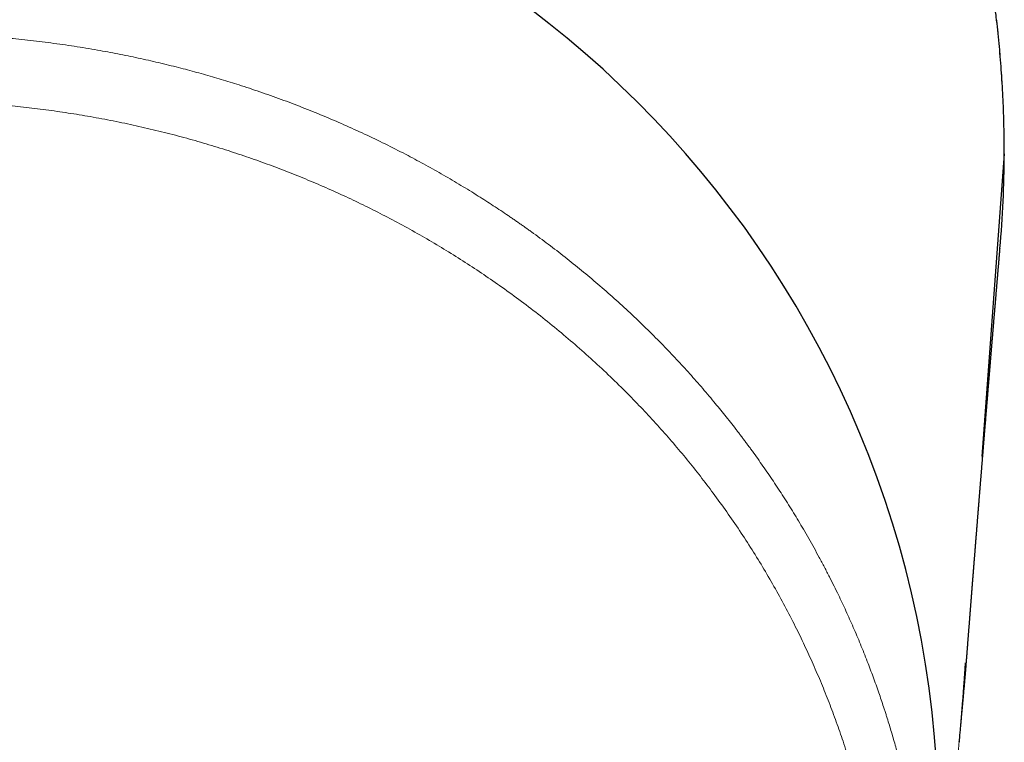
# Model space of a CAD drawing. Header units: millimetres. Extents: x 8 to 869, y 12 to 812.
# Tile 99 of 230: x 491 to 515, y 274 to 292. Entities that reach past the tile are written whole.
import ezdxf

# ---------------------------------------------------------------- set-up
doc = ezdxf.new("R2010")
doc.units = ezdxf.units.MM

msp = doc.modelspace()

# ---------------------------------------------------------------- linework, layer by layer
at = {"color": 7, "linetype": 'Continuous', "lineweight": 30}
for p, q in [((515.297, 288.595), (514.741, 281.165)), ((514.185, 274.142), (514.186, 274.16))]:
    msp.add_line(p, q, dxfattribs=at)
at = {"color": 252, "linetype": 'Continuous', "lineweight": 0}
msp.add_line((514.186, 274.16), (514.188, 274.18), dxfattribs=at)
at = {"color": 7, "linetype": 'Continuous', "lineweight": 30}
for centre, radius, start, end in [((488.555, 272.064), 25.123, 356.654, 83.0626), ((486.754, 288.734), 28.543, 355.0513, 359.7206)]:
    msp.add_arc(centre, radius, start, end, dxfattribs=at)
for points, knots in [([(515.297, 288.595), (515.297, 288.633), (515.298, 288.778), (515.295, 289.033), (515.288, 289.359), (515.278, 289.685), (515.263, 290.01), (515.245, 290.336), (515.224, 290.662), (515.198, 290.987), (515.169, 291.313), (515.136, 291.638), (515.1, 291.964), (515.059, 292.289), (515.015, 292.614), (514.968, 292.938), (514.916, 293.262), (514.861, 293.585), (514.803, 293.907), (514.74, 294.229), (514.674, 294.549), (514.604, 294.87), (514.531, 295.189), (514.454, 295.507), (514.373, 295.825), (514.289, 296.141), (514.201, 296.456), (514.11, 296.771), (514.015, 297.084), (513.917, 297.395), (513.815, 297.705), (513.71, 298.014), (513.601, 298.321), (513.489, 298.625), (513.373, 298.929), (513.255, 299.232), (513.132, 299.533), (513.006, 299.832), (512.877, 300.13), (512.745, 300.425), (512.61, 300.719), (512.471, 301.011), (512.329, 301.301), (512.183, 301.589), (512.035, 301.876), (511.883, 302.161), (511.728, 302.444), (511.569, 302.725), (511.407, 303.005), (511.242, 303.283), (511.074, 303.559), (510.902, 303.834), (510.726, 304.107), (510.548, 304.378), (510.367, 304.647), (510.183, 304.913), (509.996, 305.176), (509.806, 305.437), (509.613, 305.696), (509.417, 305.953), (509.218, 306.207), (509.017, 306.459), (508.813, 306.707), (508.607, 306.953), (508.399, 307.196), (508.188, 307.436), (507.974, 307.673), (507.757, 307.908), (507.538, 308.14), (507.316, 308.37), (507.092, 308.597), (506.865, 308.821), (506.636, 309.042), (506.403, 309.261), (506.169, 309.477), (505.931, 309.691), (505.692, 309.901), (505.45, 310.109), (505.206, 310.313), (504.96, 310.514), (504.711, 310.713), (504.46, 310.908), (504.208, 311.1), (503.952, 311.29), (503.695, 311.476), (503.437, 311.658), (503.176, 311.838), (502.913, 312.014), (502.648, 312.188), (502.38, 312.359), (502.111, 312.526), (501.839, 312.69), (501.567, 312.851), (501.293, 313.008), (501.018, 313.161), (500.741, 313.311), (500.462, 313.458), (500.181, 313.602), (499.899, 313.743), (499.615, 313.879), (499.331, 314.013), (499.045, 314.142), (498.758, 314.268), (498.47, 314.391), (498.18, 314.51), (497.889, 314.625), (497.597, 314.737), (497.304, 314.846), (497.01, 314.95), (496.714, 315.052), (496.416, 315.15), (496.118, 315.244), (495.818, 315.335), (495.517, 315.423), (495.214, 315.507), (494.91, 315.587), (494.606, 315.664), (494.302, 315.737), (493.998, 315.805), (493.693, 315.871), (493.386, 315.933), (493.078, 315.991), (492.77, 316.046), (492.461, 316.096), (492.153, 316.143), (491.845, 316.187), (491.537, 316.226), (491.228, 316.262), (490.919, 316.294), (490.608, 316.322), (490.297, 316.347), (489.986, 316.368), (489.675, 316.386), (489.364, 316.399), (489.053, 316.409), (488.742, 316.415), (488.43, 316.418), (488.119, 316.416), (487.807, 316.411), (487.495, 316.402), (487.184, 316.39), (486.873, 316.373), (486.562, 316.353), (486.251, 316.33), (485.94, 316.302), (485.629, 316.271), (485.318, 316.236), (485.008, 316.197), (484.699, 316.155), (484.391, 316.109), (484.083, 316.059), (483.776, 316.006), (483.469, 315.949), (483.162, 315.888), (482.857, 315.824), (482.552, 315.756), (482.249, 315.684), (481.947, 315.609), (481.646, 315.53), (481.345, 315.448), (481.044, 315.362), (480.744, 315.272), (480.446, 315.178), (480.148, 315.081), (479.852, 314.981), (479.556, 314.877), (479.262, 314.769), (478.968, 314.657), (478.676, 314.543), (478.386, 314.424), (478.097, 314.303), (477.809, 314.178), (477.522, 314.049), (477.237, 313.916), (476.952, 313.781), (476.67, 313.641), (476.389, 313.499), (476.109, 313.353), (475.832, 313.204), (475.556, 313.051), (475.282, 312.895), (475.009, 312.736), (474.738, 312.573), (474.469, 312.407), (474.202, 312.238), (473.937, 312.066), (473.674, 311.891), (473.414, 311.713), (473.155, 311.532), (472.899, 311.348), (472.645, 311.161), (472.392, 310.97), (472.142, 310.777), (471.894, 310.58), (471.648, 310.38), (471.403, 310.177), (471.161, 309.971), (470.921, 309.761), (470.682, 309.548), (470.446, 309.332), (470.212, 309.114), (469.982, 308.893), (469.755, 308.67), (469.529, 308.444), (469.306, 308.214), (469.085, 307.982), (468.867, 307.747), (468.651, 307.51), (468.439, 307.271), (468.23, 307.03), (468.025, 306.786), (467.821, 306.54), (467.62, 306.29), (467.421, 306.038), (467.225, 305.784), (467.032, 305.527), (466.842, 305.267), (466.655, 305.006), (466.471, 304.741), (466.289, 304.475), (466.111, 304.206), (465.935, 303.934), (465.762, 303.661), (465.593, 303.386), (465.426, 303.108), (465.263, 302.829), (465.103, 302.548), (464.947, 302.264), (464.793, 301.979), (464.642, 301.691), (464.495, 301.402), (464.351, 301.112), (464.211, 300.82), (464.074, 300.526), (463.94, 300.23), (463.81, 299.933), (463.683, 299.633), (463.559, 299.333), (463.439, 299.031), (463.323, 298.729), (463.21, 298.426), (463.101, 298.121), (462.994, 297.814), (462.891, 297.504), (462.791, 297.193), (462.695, 296.882), (462.603, 296.569), (462.514, 296.256), (462.429, 295.941), (462.347, 295.626), (462.269, 295.31), (462.195, 294.992), (462.124, 294.674), (462.057, 294.355), (461.994, 294.034), (461.934, 293.713), (461.877, 293.39), (461.825, 293.066), (461.775, 292.742), (461.73, 292.416), (461.688, 292.089), (461.65, 291.762), (461.615, 291.435), (461.585, 291.109), (461.558, 290.782), (461.535, 290.455), (461.515, 290.128), (461.5, 289.801), (461.488, 289.474), (461.48, 289.148), (461.475, 288.855), (461.475, 288.671), (461.475, 288.595)], [0, 0, 0, 0, 0.001292, 0.005086, 0.008875, 0.01267, 0.016464, 0.020258, 0.024054, 0.027851, 0.031651, 0.035454, 0.039262, 0.043074, 0.046891, 0.050706, 0.054517, 0.058327, 0.062136, 0.065945, 0.069754, 0.073564, 0.077375, 0.08119, 0.084996, 0.088801, 0.092608, 0.096414, 0.100219, 0.10402, 0.107817, 0.111609, 0.115394, 0.11917, 0.122943, 0.126731, 0.130512, 0.134288, 0.138058, 0.141824, 0.145586, 0.149345, 0.153102, 0.156857, 0.160612, 0.164367, 0.168122, 0.171879, 0.175637, 0.179398, 0.183163, 0.186932, 0.190705, 0.194485, 0.198257, 0.202007, 0.205762, 0.209521, 0.213279, 0.217036, 0.22079, 0.224537, 0.228276, 0.232005, 0.235721, 0.239444, 0.243163, 0.246878, 0.25059, 0.2543, 0.25801, 0.261718, 0.265427, 0.269136, 0.272847, 0.276562, 0.280273, 0.283979, 0.287681, 0.291381, 0.295078, 0.298774, 0.302469, 0.306164, 0.30986, 0.313538, 0.317212, 0.320896, 0.324585, 0.328278, 0.331971, 0.335661, 0.339344, 0.343018, 0.34668, 0.350326, 0.354007, 0.35768, 0.361346, 0.365006, 0.36866, 0.37231, 0.375955, 0.379597, 0.383236, 0.386874, 0.390511, 0.394147, 0.397784, 0.401422, 0.405062, 0.408704, 0.412349, 0.415999, 0.419653, 0.423313, 0.426974, 0.430585, 0.434209, 0.437844, 0.441484, 0.445128, 0.448771, 0.45241, 0.45604, 0.459659, 0.463263, 0.466869, 0.470501, 0.474129, 0.477755, 0.481378, 0.485, 0.488621, 0.492242, 0.495864, 0.499488, 0.503114, 0.50674, 0.510365, 0.513989, 0.517614, 0.521239, 0.524866, 0.528495, 0.532128, 0.535764, 0.539405, 0.543032, 0.546652, 0.550277, 0.553907, 0.557539, 0.561172, 0.564805, 0.568435, 0.57206, 0.57568, 0.579292, 0.582924, 0.586564, 0.590203, 0.593843, 0.597483, 0.601125, 0.604768, 0.608415, 0.612065, 0.61572, 0.619369, 0.623011, 0.626661, 0.630316, 0.633977, 0.63764, 0.641306, 0.644973, 0.648638, 0.652301, 0.655957, 0.659633, 0.663316, 0.666994, 0.670669, 0.674342, 0.678013, 0.681683, 0.685353, 0.689024, 0.692696, 0.696369, 0.700045, 0.703725, 0.707409, 0.711098, 0.714792, 0.718493, 0.722201, 0.725917, 0.729642, 0.733377, 0.737068, 0.740774, 0.74449, 0.748215, 0.751944, 0.755674, 0.759401, 0.763122, 0.766834, 0.770531, 0.774246, 0.77798, 0.781714, 0.785449, 0.789186, 0.792925, 0.796668, 0.800415, 0.804166, 0.807923, 0.811685, 0.815446, 0.819206, 0.822967, 0.826729, 0.830493, 0.83426, 0.838029, 0.841803, 0.845582, 0.849349, 0.85311, 0.856881, 0.860658, 0.864439, 0.868221, 0.872001, 0.875776, 0.879543, 0.8833, 0.887051, 0.890853, 0.894651, 0.898445, 0.902237, 0.906027, 0.909815, 0.913603, 0.917392, 0.921181, 0.924971, 0.928764, 0.932559, 0.936358, 0.940162, 0.943971, 0.947785, 0.951606, 0.955435, 0.959272, 0.963111, 0.966922, 0.970733, 0.974545, 0.978355, 0.982165, 0.985972, 0.989776, 0.993577, 0.997374, 1, 1, 1, 1]), ([(515.285, 287.908), (515.285, 287.92), (515.287, 287.976), (515.288, 288.032), (515.289, 288.075)], [0, 0, 0, 0, 0.218305, 1, 1, 1, 1]), ([(514.363, 276.071), (514.363, 276.077), (514.364, 276.091), (514.366, 276.113), (514.368, 276.136), (514.369, 276.158), (514.371, 276.179), (514.373, 276.198), (514.374, 276.22), (514.376, 276.243), (514.378, 276.268), (514.38, 276.291), (514.382, 276.314), (514.383, 276.339), (514.386, 276.367), (514.388, 276.398), (514.39, 276.428), (514.393, 276.456), (514.394, 276.481), (514.396, 276.502), (514.398, 276.523), (514.4, 276.549), (514.402, 276.58), (514.405, 276.614), (514.407, 276.642), (514.409, 276.664), (514.41, 276.679), (514.411, 276.695), (514.412, 276.712), (514.414, 276.729), (514.415, 276.747), (514.417, 276.765), (514.418, 276.784), (514.42, 276.804), (514.421, 276.825), (514.423, 276.845), (514.424, 276.865), (514.426, 276.883), (514.427, 276.9), (514.428, 276.916), (514.43, 276.937), (514.432, 276.965), (514.435, 276.999), (514.438, 277.034), (514.44, 277.068), (514.443, 277.1), (514.445, 277.128), (514.447, 277.157), (514.449, 277.183), (514.451, 277.207), (514.453, 277.229), (514.454, 277.249), (514.456, 277.269), (514.457, 277.288), (514.459, 277.307), (514.46, 277.326), (514.462, 277.347), (514.464, 277.37), (514.466, 277.395), (514.468, 277.42), (514.47, 277.445), (514.472, 277.471), (514.474, 277.495), (514.475, 277.519), (514.477, 277.542), (514.479, 277.565), (514.481, 277.587), (514.483, 277.609), (514.484, 277.63), (514.486, 277.65), (514.487, 277.669), (514.489, 277.689), (514.49, 277.71), (514.492, 277.731), (514.494, 277.752), (514.495, 277.772), (514.497, 277.79), (514.498, 277.807), (514.499, 277.823), (514.501, 277.838), (514.502, 277.851), (514.502, 277.863), (514.503, 277.873), (514.504, 277.882), (514.505, 277.892), (514.506, 277.902), (514.507, 277.915), (514.508, 277.928), (514.509, 277.943), (514.51, 277.958), (514.511, 277.974), (514.512, 277.989), (514.514, 278.005), (514.515, 278.021), (514.516, 278.039), (514.518, 278.057), (514.519, 278.074), (514.52, 278.089), (514.521, 278.104), (514.523, 278.118), (514.524, 278.134), (514.525, 278.151), (514.527, 278.169), (514.528, 278.192), (514.531, 278.218), (514.533, 278.248), (514.535, 278.275), (514.537, 278.298), (514.538, 278.318), (514.54, 278.337), (514.541, 278.354), (514.543, 278.37), (514.544, 278.384), (514.545, 278.396), (514.545, 278.407), (514.546, 278.417), (514.547, 278.427), (514.548, 278.438), (514.549, 278.452), (514.55, 278.468), (514.552, 278.486), (514.553, 278.507), (514.555, 278.532), (514.557, 278.558), (514.559, 278.584), (514.561, 278.608), (514.563, 278.634), (514.566, 278.662), (514.568, 278.693), (514.571, 278.724), (514.573, 278.757), (514.576, 278.791), (514.579, 278.826), (514.581, 278.856), (514.583, 278.88), (514.585, 278.899), (514.586, 278.917), (514.588, 278.936), (514.589, 278.956), (514.591, 278.978), (514.592, 278.999), (514.594, 279.019), (514.596, 279.038), (514.597, 279.057), (514.599, 279.075), (514.6, 279.091), (514.601, 279.106), (514.602, 279.119), (514.603, 279.13), (514.604, 279.14), (514.604, 279.149), (514.605, 279.158), (514.606, 279.168), (514.607, 279.18), (514.608, 279.194), (514.609, 279.211), (514.611, 279.231), (514.613, 279.252), (514.615, 279.277), (514.617, 279.304), (514.619, 279.334), (514.621, 279.362), (514.624, 279.389), (514.626, 279.415), (514.628, 279.447), (514.631, 279.485), (514.635, 279.528), (514.638, 279.569), (514.641, 279.605), (514.644, 279.639), (514.646, 279.669), (514.648, 279.694), (514.65, 279.715), (514.651, 279.735), (514.653, 279.754), (514.654, 279.772), (514.656, 279.787), (514.657, 279.802), (514.658, 279.813), (514.658, 279.822), (514.659, 279.831), (514.66, 279.84), (514.661, 279.85), (514.662, 279.863), (514.663, 279.876), (514.664, 279.892), (514.665, 279.909), (514.667, 279.927), (514.668, 279.945), (514.67, 279.964), (514.671, 279.983), (514.673, 280.002), (514.674, 280.019), (514.676, 280.044), (514.679, 280.075), (514.682, 280.112), (514.685, 280.148), (514.687, 280.183), (514.69, 280.216), (514.693, 280.248), (514.695, 280.279), (514.697, 280.307), (514.7, 280.333), (514.702, 280.357), (514.704, 280.382), (514.706, 280.407), (514.708, 280.434), (514.71, 280.462), (514.712, 280.489), (514.714, 280.516), (514.716, 280.542), (514.719, 280.567), (514.721, 280.593), (514.723, 280.621), (514.725, 280.649), (514.727, 280.678), (514.73, 280.705), (514.732, 280.729), (514.734, 280.753), (514.735, 280.776), (514.737, 280.797), (514.739, 280.819), (514.741, 280.842), (514.743, 280.866), (514.745, 280.891), (514.747, 280.916), (514.749, 280.943), (514.751, 280.972), (514.754, 281.002), (514.756, 281.033), (514.759, 281.063), (514.761, 281.092), (514.763, 281.12), (514.765, 281.145), (514.767, 281.17), (514.769, 281.195), (514.772, 281.221), (514.774, 281.247), (514.776, 281.276), (514.778, 281.304), (514.781, 281.333), (514.783, 281.361), (514.785, 281.391), (514.788, 281.424), (514.791, 281.461), (514.794, 281.494), (514.796, 281.522), (514.798, 281.545), (514.8, 281.57), (514.802, 281.594), (514.804, 281.618), (514.806, 281.641), (514.808, 281.666), (514.81, 281.692), (514.812, 281.718), (514.814, 281.745), (514.817, 281.773), (514.819, 281.802), (514.821, 281.829), (514.824, 281.859), (514.826, 281.892), (514.829, 281.927), (514.832, 281.961), (514.835, 281.994), (514.838, 282.029), (514.841, 282.066), (514.844, 282.105), (514.847, 282.144), (514.85, 282.183), (514.854, 282.223), (514.857, 282.264), (514.86, 282.297), (514.862, 282.322), (514.863, 282.338), (514.864, 282.354), (514.866, 282.372), (514.867, 282.39), (514.869, 282.411), (514.871, 282.433), (514.873, 282.456), (514.875, 282.484), (514.878, 282.515), (514.88, 282.55), (514.883, 282.58), (514.885, 282.603), (514.886, 282.62), (514.888, 282.635), (514.889, 282.649), (514.89, 282.662), (514.891, 282.674), (514.892, 282.684), (514.892, 282.692), (514.893, 282.701), (514.894, 282.709), (514.895, 282.721), (514.896, 282.736), (514.897, 282.754), (514.899, 282.775), (514.901, 282.797), (514.903, 282.819), (514.905, 282.846), (514.907, 282.877), (514.91, 282.911), (514.914, 282.952), (514.918, 283), (514.922, 283.056), (514.926, 283.1), (514.929, 283.134), (514.931, 283.157), (514.933, 283.181), (514.935, 283.206), (514.937, 283.233), (514.939, 283.261), (514.941, 283.287), (514.944, 283.312), (514.945, 283.334), (514.947, 283.356), (514.949, 283.378), (514.951, 283.399), (514.952, 283.42), (514.954, 283.438), (514.955, 283.455), (514.957, 283.469), (514.958, 283.483), (514.959, 283.495), (514.96, 283.508), (514.961, 283.522), (514.962, 283.538), (514.964, 283.556), (514.965, 283.575), (514.967, 283.598), (514.97, 283.625), (514.972, 283.655), (514.974, 283.684), (514.977, 283.713), (514.979, 283.743), (514.982, 283.776), (514.985, 283.81), (514.988, 283.844), (514.991, 283.877), (514.993, 283.91), (514.996, 283.942), (514.998, 283.972), (515.001, 284), (515.003, 284.026), (515.005, 284.053), (515.008, 284.081), (515.01, 284.113), (515.013, 284.147), (515.016, 284.184), (515.019, 284.215), (515.021, 284.241), (515.022, 284.26), (515.024, 284.277), (515.025, 284.294), (515.027, 284.309), (515.028, 284.324), (515.029, 284.339), (515.031, 284.356), (515.032, 284.375), (515.034, 284.394), (515.036, 284.415), (515.037, 284.437), (515.039, 284.459), (515.041, 284.486), (515.044, 284.52), (515.047, 284.555), (515.05, 284.585), (515.052, 284.611), (515.054, 284.635), (515.056, 284.658), (515.059, 284.699), (515.062, 284.737), (515.065, 284.771), (515.066, 284.785), (515.068, 284.799), (515.069, 284.814), (515.07, 284.83), (515.072, 284.847), (515.073, 284.865), (515.075, 284.885), (515.077, 284.905), (515.079, 284.932), (515.082, 284.965), (515.085, 285.002), (515.088, 285.038), (515.091, 285.071), (515.093, 285.102), (515.096, 285.132), (515.098, 285.164), (515.101, 285.197), (515.104, 285.232), (515.107, 285.268), (515.11, 285.305), (515.114, 285.345), (515.117, 285.384), (515.12, 285.424), (515.124, 285.463), (515.127, 285.503), (515.13, 285.537), (515.132, 285.564), (515.134, 285.586), (515.136, 285.608), (515.138, 285.632), (515.14, 285.657), (515.142, 285.683), (515.145, 285.71), (515.147, 285.738), (515.149, 285.767), (515.152, 285.796), (515.154, 285.824), (515.156, 285.85), (515.159, 285.875), (515.161, 285.899), (515.162, 285.922), (515.164, 285.943), (515.166, 285.963), (515.168, 285.983), (515.169, 286.004), (515.171, 286.026), (515.173, 286.047), (515.174, 286.063), (515.175, 286.075), (515.176, 286.082), (515.177, 286.089), (515.177, 286.096), (515.178, 286.104), (515.179, 286.114), (515.18, 286.125), (515.181, 286.139), (515.182, 286.155), (515.184, 286.173), (515.185, 286.192), (515.187, 286.214), (515.189, 286.238), (515.191, 286.257), (515.192, 286.269), (515.192, 286.272)], [0, 0, 0, 0, 0.0017804, 0.004227, 0.00655, 0.0087113, 0.0107533, 0.0127033, 0.0145915, 0.0171818, 0.0196462, 0.0219846, 0.0242136, 0.0264871, 0.0294443, 0.0325295, 0.0356513, 0.0386141, 0.0408258, 0.0429453, 0.0450432, 0.0471333, 0.0506609, 0.0541197, 0.0574877, 0.0590441, 0.0605803, 0.0621071, 0.0637639, 0.0655932, 0.0672494, 0.0690254, 0.0709212, 0.0729367, 0.075067, 0.0771609, 0.0790362, 0.0808157, 0.0824994, 0.0840871, 0.0856306, 0.0888693, 0.0922627, 0.09581, 0.099443, 0.1023263, 0.1052349, 0.1080758, 0.1107639, 0.1130349, 0.1151843, 0.117212, 0.1191383, 0.1210457, 0.1229429, 0.1248299, 0.1267067, 0.1291933, 0.131666, 0.1341472, 0.1366401, 0.1391523, 0.1417805, 0.1439475, 0.1462043, 0.1485188, 0.1507745, 0.1529605, 0.1550769, 0.1569366, 0.1588169, 0.1607861, 0.1628441, 0.164991, 0.1672267, 0.1690456, 0.1708607, 0.1725636, 0.174152, 0.1756259, 0.1769853, 0.1780594, 0.1790493, 0.1799553, 0.1808647, 0.1819253, 0.1831396, 0.1845074, 0.1858962, 0.1874141, 0.1890146, 0.1905853, 0.1921212, 0.1936222, 0.1954823, 0.1972762, 0.1989542, 0.2005094, 0.2019418, 0.2032523, 0.2048158, 0.2065169, 0.2083555, 0.2103317, 0.2131486, 0.216119, 0.2192413, 0.2211524, 0.2231161, 0.2250242, 0.2267801, 0.2282697, 0.2296289, 0.2308577, 0.2319562, 0.2329243, 0.233833, 0.2348141, 0.2362859, 0.2379, 0.2396565, 0.2415551, 0.2442992, 0.2469108, 0.2493899, 0.2517607, 0.2541122, 0.2570954, 0.2600902, 0.2632048, 0.2664491, 0.2698231, 0.2733129, 0.2768507, 0.2786629, 0.2804852, 0.2823177, 0.2841618, 0.2861083, 0.2882101, 0.2904671, 0.2923108, 0.2942459, 0.2961317, 0.2978609, 0.2995044, 0.300976, 0.3022758, 0.3033562, 0.3042801, 0.3051098, 0.3060146, 0.3070533, 0.3081847, 0.309409, 0.3111939, 0.3131453, 0.3152619, 0.3174005, 0.3204957, 0.3234162, 0.3261619, 0.3287597, 0.3313661, 0.3340067, 0.3382253, 0.3425316, 0.3469262, 0.3501304, 0.3534295, 0.356824, 0.358869, 0.3609472, 0.3629785, 0.3648527, 0.3665693, 0.3681281, 0.3695292, 0.3707727, 0.371482, 0.3722717, 0.3731884, 0.3742321, 0.3754029, 0.3767835, 0.3783069, 0.3799732, 0.3817819, 0.3836103, 0.3853611, 0.3873248, 0.3891806, 0.3909287, 0.3925733, 0.3963623, 0.4000435, 0.4036168, 0.4069853, 0.4102475, 0.4134034, 0.4164529, 0.419422, 0.4217622, 0.4241147, 0.4264917, 0.428982, 0.4316026, 0.4343525, 0.4370941, 0.4397339, 0.442272, 0.4447271, 0.4472415, 0.4499062, 0.4527212, 0.4556865, 0.458244, 0.4606868, 0.4630111, 0.465217, 0.4673045, 0.4692911, 0.4716429, 0.4740298, 0.4764518, 0.4789288, 0.4815888, 0.4843895, 0.4873308, 0.4904073, 0.4934242, 0.4962844, 0.498988, 0.5014359, 0.5037975, 0.5062427, 0.5087823, 0.5114165, 0.5140701, 0.5170457, 0.5198532, 0.5225364, 0.5251988, 0.5287241, 0.532313, 0.5360271, 0.5382744, 0.540565, 0.5429262, 0.5454192, 0.5476395, 0.5499563, 0.5523696, 0.5548793, 0.5574801, 0.5600426, 0.5629426, 0.5657125, 0.5683689, 0.5709565, 0.5745386, 0.5779859, 0.5813085, 0.5845346, 0.5876658, 0.5915139, 0.595292, 0.5991046, 0.602925, 0.6067112, 0.6108306, 0.6148933, 0.6164738, 0.6180455, 0.6196156, 0.6212911, 0.6231421, 0.6251392, 0.6272825, 0.6295721, 0.6320075, 0.6353297, 0.6387416, 0.6422433, 0.6439867, 0.645612, 0.6471145, 0.6484944, 0.6497517, 0.6508863, 0.6518437, 0.6526922, 0.653472, 0.6542997, 0.6551827, 0.6568287, 0.6586378, 0.6606099, 0.662745, 0.6649903, 0.6672048, 0.670607, 0.6739142, 0.6771264, 0.6827112, 0.6881532, 0.693454, 0.6956829, 0.6979096, 0.7002497, 0.7027189, 0.7053171, 0.7080443, 0.71086, 0.7130475, 0.7152071, 0.7173388, 0.7194427, 0.7215186, 0.7235441, 0.7254505, 0.7269414, 0.7283468, 0.7296666, 0.7309009, 0.732106, 0.7333894, 0.7350056, 0.7367341, 0.7385748, 0.7405278, 0.7434796, 0.7464057, 0.7492642, 0.7520552, 0.7547787, 0.7581711, 0.7615103, 0.7647981, 0.7680345, 0.7712201, 0.7743549, 0.7775115, 0.7799007, 0.7824184, 0.7850647, 0.7878386, 0.7906464, 0.7942777, 0.7978576, 0.8013829, 0.8033837, 0.8052389, 0.8069485, 0.8085124, 0.8099313, 0.8113297, 0.8128494, 0.8144904, 0.8162526, 0.8181714, 0.8202159, 0.8223339, 0.8244206, 0.8264731, 0.8304052, 0.8342052, 0.8368047, 0.8392723, 0.8416081, 0.843812, 0.84595, 0.8536016, 0.8548086, 0.8560631, 0.8574206, 0.8588811, 0.8604446, 0.8621111, 0.8638806, 0.8657532, 0.8677282, 0.8697315, 0.8735949, 0.8773634, 0.880686, 0.8838758, 0.8869325, 0.889856, 0.8926463, 0.8961328, 0.8994942, 0.9027323, 0.9065769, 0.9103689, 0.9142012, 0.9180283, 0.9218154, 0.9256364, 0.929556, 0.9316065, 0.9336828, 0.9358251, 0.9381122, 0.9405463, 0.9431273, 0.9456954, 0.9483941, 0.9512024, 0.9540052, 0.9567848, 0.9592915, 0.9617506, 0.9640721, 0.9662494, 0.9682824, 0.9701712, 0.9719159, 0.9741217, 0.9762395, 0.9782811, 0.9802462, 0.9809604, 0.9816638, 0.9823567, 0.9830388, 0.983758, 0.9846044, 0.9857681, 0.9871115, 0.9886346, 0.9903374, 0.9922602, 0.9943701, 0.9966669, 0.9991508, 1, 1, 1, 1]), ([(514.191, 274.144), (514.193, 274.164), (514.196, 274.197), (514.2, 274.242), (514.203, 274.277), (514.206, 274.306), (514.209, 274.346), (514.214, 274.401), (514.222, 274.486), (514.231, 274.592), (514.242, 274.721), (514.253, 274.857), (514.265, 275.001), (514.275, 275.122), (514.282, 275.218), (514.288, 275.289), (514.293, 275.356), (514.298, 275.422), (514.303, 275.492), (514.309, 275.571), (514.314, 275.641), (514.318, 275.696), (514.32, 275.729), (514.322, 275.757), (514.324, 275.783), (514.325, 275.81), (514.328, 275.841), (514.33, 275.878), (514.333, 275.916), (514.335, 275.95), (514.337, 275.98), (514.339, 276.01), (514.341, 276.049), (514.343, 276.078), (514.344, 276.095)], [0, 0, 0, 0, 0.029711, 0.052706, 0.068969, 0.083276, 0.098471, 0.131048, 0.166974, 0.230587, 0.292796, 0.366051, 0.439393, 0.513576, 0.552027, 0.587894, 0.622258, 0.655823, 0.688954, 0.729318, 0.776667, 0.79682, 0.813619, 0.827309, 0.840367, 0.853428, 0.868451, 0.888127, 0.90935, 0.927374, 0.941038, 0.954407, 0.974057, 1, 1, 1, 1]), ([(514.241, 274.712), (514.242, 274.721), (514.245, 274.749), (514.249, 274.793), (514.254, 274.848), (514.259, 274.895), (514.263, 274.938), (514.266, 274.975), (514.27, 275.012), (514.273, 275.046), (514.276, 275.076), (514.278, 275.105), (514.281, 275.139), (514.285, 275.173), (514.288, 275.206), (514.291, 275.24), (514.294, 275.276), (514.298, 275.317), (514.302, 275.362), (514.306, 275.411), (514.311, 275.461), (514.315, 275.507), (514.318, 275.549), (514.322, 275.588), (514.324, 275.619), (514.327, 275.643), (514.328, 275.663), (514.33, 275.681), (514.331, 275.697), (514.333, 275.711), (514.334, 275.723), (514.334, 275.732), (514.335, 275.739), (514.336, 275.746), (514.337, 275.757), (514.338, 275.771), (514.339, 275.786), (514.34, 275.8), (514.341, 275.812), (514.343, 275.827), (514.344, 275.846), (514.346, 275.869), (514.348, 275.891), (514.351, 275.92), (514.354, 275.962), (514.359, 276.017), (514.362, 276.059), (514.363, 276.081)], [0, 0, 0, 0, 0.018019, 0.052744, 0.086643, 0.122485, 0.144966, 0.16882, 0.194003, 0.21757, 0.234183, 0.250683, 0.274263, 0.298387, 0.316926, 0.338067, 0.362161, 0.38623, 0.416816, 0.448384, 0.48148, 0.513094, 0.538915, 0.567181, 0.595813, 0.612471, 0.633504, 0.655493, 0.676212, 0.698752, 0.718461, 0.738133, 0.746064, 0.754785, 0.765409, 0.77813, 0.791418, 0.802434, 0.811389, 0.81883, 0.832684, 0.84697, 0.862627, 0.88109, 0.913073, 0.953036, 1, 1, 1, 1])]:
    msp.add_open_spline(points, degree=3, knots=knots, dxfattribs=at)
at = {"color": 252, "linetype": 'Continuous', "lineweight": 0}
for points, knots in [([(515.297, 288.595), (515.297, 288.695), (515.296, 288.958), (515.288, 289.384), (515.27, 289.874), (515.242, 290.401), (515.201, 290.965), (515.145, 291.567), (515.076, 292.167), (514.995, 292.766), (514.899, 293.374), (514.788, 293.991), (514.661, 294.617), (514.52, 295.241), (514.365, 295.86), (514.205, 296.448), (514.04, 297.002), (513.875, 297.525), (513.688, 298.078), (513.477, 298.659), (513.241, 299.267), (512.991, 299.87), (512.726, 300.466), (512.45, 301.053), (512.161, 301.631), (511.861, 302.2), (511.548, 302.761), (511.222, 303.316), (510.885, 303.859), (510.538, 304.392), (510.18, 304.915), (509.811, 305.429), (509.43, 305.934), (509.036, 306.433), (508.629, 306.925), (508.209, 307.41), (507.777, 307.884), (507.335, 308.349), (506.884, 308.8), (506.424, 309.239), (505.957, 309.665), (505.48, 310.08), (504.994, 310.484), (504.5, 310.874), (504.001, 311.251), (503.495, 311.614), (502.981, 311.966), (502.459, 312.305), (501.92, 312.639), (501.363, 312.965), (500.788, 313.282), (500.206, 313.586), (499.616, 313.875), (499.02, 314.149), (498.418, 314.408), (497.81, 314.651), (497.196, 314.88), (496.577, 315.093), (495.995, 315.277), (495.45, 315.436), (494.944, 315.573), (494.436, 315.7), (493.925, 315.817), (493.386, 315.928), (492.821, 316.032), (492.227, 316.128), (491.632, 316.209), (491.035, 316.277), (490.439, 316.331), (489.845, 316.372), (489.253, 316.398), (488.66, 316.411), (488.067, 316.411), (487.476, 316.397), (486.887, 316.369), (486.301, 316.329), (485.716, 316.275), (485.133, 316.208), (484.549, 316.128), (483.965, 316.035), (483.379, 315.927), (482.793, 315.805), (482.207, 315.669), (481.624, 315.52), (481.036, 315.355), (480.443, 315.173), (479.845, 314.974), (479.251, 314.761), (478.693, 314.545), (478.17, 314.329), (477.68, 314.115), (477.194, 313.892), (476.713, 313.658), (476.226, 313.41), (475.733, 313.145), (475.235, 312.864), (474.74, 312.57), (474.247, 312.263), (473.758, 311.943), (473.276, 311.613), (472.801, 311.272), (472.333, 310.921), (471.868, 310.556), (471.407, 310.176), (470.948, 309.782), (470.499, 309.378), (470.058, 308.964), (469.627, 308.54), (469.233, 308.136), (468.875, 307.753), (468.55, 307.393), (468.208, 307), (467.85, 306.573), (467.478, 306.109), (467.117, 305.638), (466.766, 305.159), (466.421, 304.667), (466.082, 304.16), (465.749, 303.64), (465.429, 303.112), (465.12, 302.577), (464.838, 302.062), (464.58, 301.569), (464.345, 301.098), (464.128, 300.641), (463.927, 300.198), (463.741, 299.77), (463.551, 299.313), (463.359, 298.826), (463.167, 298.308), (462.985, 297.787), (462.813, 297.263), (462.641, 296.7), (462.47, 296.097), (462.304, 295.455), (462.153, 294.809), (462.019, 294.166), (461.9, 293.527), (461.796, 292.893), (461.707, 292.256), (461.638, 291.663), (461.585, 291.116), (461.545, 290.613), (461.514, 290.11), (461.491, 289.605), (461.478, 289.1), (461.476, 288.763), (461.475, 288.595)], [0, 0, 0, 0, 0.00349, 0.009184, 0.014878, 0.020571, 0.027598, 0.034627, 0.041657, 0.048687, 0.055714, 0.063142, 0.070573, 0.078005, 0.085436, 0.092864, 0.099246, 0.105629, 0.112011, 0.119598, 0.127187, 0.134778, 0.142368, 0.149955, 0.15743, 0.164909, 0.172388, 0.179867, 0.187342, 0.194702, 0.202065, 0.209429, 0.216792, 0.224152, 0.231611, 0.239072, 0.246535, 0.253997, 0.261455, 0.268806, 0.276161, 0.283516, 0.29087, 0.298222, 0.305462, 0.312705, 0.319949, 0.327192, 0.334432, 0.342074, 0.349716, 0.357349, 0.364984, 0.37262, 0.380253, 0.387863, 0.395475, 0.403088, 0.410698, 0.416794, 0.422891, 0.428989, 0.435087, 0.441182, 0.448169, 0.455159, 0.462149, 0.469138, 0.476125, 0.483021, 0.489919, 0.496819, 0.503717, 0.510613, 0.517442, 0.524274, 0.531107, 0.537939, 0.544768, 0.551672, 0.558576, 0.565568, 0.572563, 0.579558, 0.58655, 0.593881, 0.601215, 0.608548, 0.615879, 0.622094, 0.628312, 0.63453, 0.640747, 0.646963, 0.653615, 0.660269, 0.666921, 0.673718, 0.680518, 0.68732, 0.694121, 0.700921, 0.707718, 0.714745, 0.721776, 0.728809, 0.735841, 0.742872, 0.749899, 0.755539, 0.761179, 0.766819, 0.773723, 0.78063, 0.787537, 0.794444, 0.801348, 0.808529, 0.815712, 0.822896, 0.830079, 0.83726, 0.843378, 0.849497, 0.855615, 0.861046, 0.866477, 0.871908, 0.878324, 0.884743, 0.891162, 0.89758, 0.903997, 0.911713, 0.91943, 0.927148, 0.934864, 0.942342, 0.949822, 0.957302, 0.96478, 0.970642, 0.976504, 0.982366, 0.988244, 0.994122, 1, 1, 1, 1]), ([(463.379, 266.772), (463.376, 266.807), (463.369, 266.91), (463.361, 267.083), (463.354, 267.24), (463.35, 267.347), (463.348, 267.403), (463.346, 267.459), (463.345, 267.516), (463.343, 267.573), (463.34, 267.709), (463.336, 267.921), (463.335, 268.205), (463.338, 268.478), (463.344, 268.741), (463.353, 268.993), (463.363, 269.231), (463.376, 269.454), (463.389, 269.662), (463.404, 269.861), (463.42, 270.051), (463.437, 270.232), (463.454, 270.403), (463.472, 270.564), (463.489, 270.716), (463.507, 270.859), (463.52, 270.965), (463.53, 271.035), (463.535, 271.074), (463.54, 271.113), (463.545, 271.15), (463.551, 271.191), (463.558, 271.243), (463.582, 271.408), (463.625, 271.684), (463.69, 272.06), (463.761, 272.431), (463.837, 272.792), (463.916, 273.145), (464.002, 273.499), (464.095, 273.853), (464.19, 274.195), (464.258, 274.427), (464.297, 274.554), (464.309, 274.593), (464.321, 274.632), (464.333, 274.67), (464.345, 274.709), (464.401, 274.888), (464.505, 275.205), (464.663, 275.655), (464.828, 276.095), (464.999, 276.524), (465.151, 276.883), (465.28, 277.175), (465.383, 277.403), (465.488, 277.627), (465.594, 277.848), (465.705, 278.073), (465.823, 278.304), (465.979, 278.602), (466.172, 278.956), (466.404, 279.362), (466.642, 279.76), (466.876, 280.133), (467.104, 280.484), (467.269, 280.728), (467.378, 280.885), (467.428, 280.958), (467.479, 281.03), (467.53, 281.101), (467.581, 281.173), (467.632, 281.244), (467.765, 281.427), (467.982, 281.718), (468.29, 282.113), (468.604, 282.499), (468.925, 282.877), (469.249, 283.244), (469.577, 283.6), (469.909, 283.945), (470.245, 284.282), (470.586, 284.61), (470.932, 284.93), (471.281, 285.241), (471.635, 285.544), (471.977, 285.826), (472.309, 286.09), (472.546, 286.273), (472.702, 286.39), (472.774, 286.444), (472.846, 286.497), (472.918, 286.551), (472.991, 286.603), (473.063, 286.656), (473.25, 286.791), (473.554, 287.004), (473.979, 287.29), (474.409, 287.566), (474.843, 287.833), (475.279, 288.089), (475.716, 288.334), (476.155, 288.569), (476.596, 288.794), (477.041, 289.011), (477.489, 289.218), (477.939, 289.416), (478.392, 289.605), (478.764, 289.753), (479.053, 289.863), (479.259, 289.939), (479.464, 290.013), (479.671, 290.086), (479.877, 290.156), (480.084, 290.225), (480.387, 290.323), (480.787, 290.447), (481.287, 290.59), (481.79, 290.724), (482.294, 290.847), (482.798, 290.96), (483.3, 291.062), (483.801, 291.155), (484.304, 291.237), (484.839, 291.315), (485.408, 291.385), (486.009, 291.445), (486.611, 291.492), (487.214, 291.525), (487.816, 291.545), (488.409, 291.551), (488.993, 291.544), (489.567, 291.525), (490.143, 291.493), (490.717, 291.449), (491.292, 291.393), (491.865, 291.324), (492.438, 291.242), (492.986, 291.152), (493.51, 291.055), (494.009, 290.953), (494.507, 290.84), (494.911, 290.741), (495.224, 290.66), (495.445, 290.6), (495.666, 290.538), (495.886, 290.475), (496.106, 290.409), (496.325, 290.342), (496.646, 290.24), (497.068, 290.099), (497.587, 289.914), (498.105, 289.716), (498.619, 289.508), (499.131, 289.287), (499.639, 289.055), (500.144, 288.811), (500.624, 288.566), (501.08, 288.321), (501.514, 288.077), (501.943, 287.825), (502.351, 287.573), (502.739, 287.325), (503.01, 287.144), (503.186, 287.024), (503.268, 286.968), (503.35, 286.911), (503.431, 286.854), (503.512, 286.797), (503.593, 286.74), (503.787, 286.601), (504.091, 286.377), (504.502, 286.061), (504.909, 285.734), (505.312, 285.396), (505.71, 285.048), (506.103, 284.689), (506.49, 284.318), (506.856, 283.953), (507.201, 283.593), (507.527, 283.24), (507.846, 282.879), (508.148, 282.524), (508.431, 282.177), (508.629, 281.926), (508.755, 281.761), (508.814, 281.684), (508.873, 281.606), (508.931, 281.528), (508.989, 281.45), (509.047, 281.372), (509.174, 281.198), (509.367, 280.927), (509.623, 280.553), (509.874, 280.17), (510.12, 279.778), (510.324, 279.436), (510.491, 279.149), (510.621, 278.917), (510.749, 278.683), (510.876, 278.445), (510.997, 278.211), (511.112, 277.983), (511.248, 277.704), (511.407, 277.366), (511.588, 276.963), (511.763, 276.55), (511.925, 276.144), (512.076, 275.747), (512.209, 275.374), (512.297, 275.113), (512.345, 274.966), (512.36, 274.92), (512.375, 274.874), (512.39, 274.827), (512.405, 274.781), (512.451, 274.635), (512.527, 274.385), (512.63, 274.027), (512.73, 273.657), (512.825, 273.275), (512.908, 272.918), (512.979, 272.587), (513.04, 272.285), (513.103, 271.942), (513.155, 271.638), (513.187, 271.429), (513.198, 271.352), (513.201, 271.331), (513.204, 271.31), (513.208, 271.289), (513.211, 271.268), (513.214, 271.246), (513.222, 271.187), (513.236, 271.087), (513.256, 270.94), (513.276, 270.782), (513.296, 270.611), (513.316, 270.429), (513.335, 270.236), (513.354, 270.032), (513.372, 269.817), (513.388, 269.59), (513.403, 269.351), (513.416, 269.1), (513.426, 268.837), (513.433, 268.574), (513.436, 268.312), (513.437, 268.118), (513.436, 267.985), (513.436, 267.914), (513.435, 267.844), (513.434, 267.772), (513.432, 267.7), (513.429, 267.546), (513.422, 267.314), (513.409, 267.024), (513.398, 266.839), (513.393, 266.756)], [0, 0, 0, 0, 0.001409, 0.004198, 0.007047, 0.007804, 0.008565, 0.009329, 0.010098, 0.010872, 0.011649, 0.015643, 0.019494, 0.023202, 0.026768, 0.030191, 0.033472, 0.036434, 0.03927, 0.041978, 0.04456, 0.047015, 0.049344, 0.051545, 0.05362, 0.055569, 0.05739, 0.057936, 0.05847, 0.058991, 0.0595, 0.059996, 0.060677, 0.061626, 0.066784, 0.071999, 0.077099, 0.082083, 0.086952, 0.091706, 0.096803, 0.10176, 0.106007, 0.106555, 0.107101, 0.107646, 0.108188, 0.108729, 0.109268, 0.115756, 0.122135, 0.128407, 0.134571, 0.140626, 0.143978, 0.147295, 0.150578, 0.153828, 0.157043, 0.160531, 0.164122, 0.170346, 0.176497, 0.182572, 0.188574, 0.193794, 0.198956, 0.200107, 0.201255, 0.202401, 0.203543, 0.204683, 0.205819, 0.206953, 0.213474, 0.219943, 0.226358, 0.232722, 0.239033, 0.24518, 0.251277, 0.257324, 0.263322, 0.269269, 0.275167, 0.281016, 0.286815, 0.291878, 0.296903, 0.298026, 0.299147, 0.300266, 0.301383, 0.302498, 0.303611, 0.304723, 0.311086, 0.317416, 0.323715, 0.329982, 0.336218, 0.342312, 0.348377, 0.354412, 0.360419, 0.366396, 0.372345, 0.378266, 0.384159, 0.386796, 0.389428, 0.392053, 0.394674, 0.397289, 0.399898, 0.402502, 0.408717, 0.414918, 0.421107, 0.427284, 0.433449, 0.439493, 0.445526, 0.451549, 0.457563, 0.464709, 0.471843, 0.478965, 0.486075, 0.493175, 0.500265, 0.507033, 0.513811, 0.520599, 0.527398, 0.534207, 0.541029, 0.547862, 0.554709, 0.560744, 0.566791, 0.572849, 0.578918, 0.581647, 0.584378, 0.587112, 0.589848, 0.592587, 0.595328, 0.598072, 0.604658, 0.611278, 0.617934, 0.624626, 0.631354, 0.638119, 0.644921, 0.65176, 0.65781, 0.66389, 0.67, 0.676139, 0.681567, 0.687019, 0.688246, 0.689475, 0.690705, 0.691935, 0.693167, 0.694401, 0.695635, 0.702039, 0.708506, 0.715037, 0.72163, 0.728287, 0.735008, 0.741793, 0.748642, 0.754723, 0.760854, 0.767035, 0.773267, 0.778792, 0.784357, 0.785612, 0.786869, 0.788127, 0.789388, 0.79065, 0.791915, 0.793182, 0.799008, 0.80491, 0.810887, 0.816941, 0.82307, 0.826544, 0.830041, 0.833562, 0.837107, 0.840677, 0.844001, 0.847245, 0.853005, 0.85887, 0.86484, 0.870916, 0.87635, 0.881865, 0.886786, 0.887436, 0.888086, 0.888737, 0.889389, 0.890043, 0.890697, 0.895557, 0.900563, 0.905715, 0.911013, 0.916457, 0.920543, 0.924707, 0.92895, 0.934671, 0.937232, 0.937521, 0.93781, 0.9381, 0.93839, 0.938681, 0.938971, 0.939262, 0.941098, 0.943099, 0.945265, 0.947596, 0.950091, 0.952702, 0.955473, 0.958402, 0.96149, 0.964738, 0.968145, 0.97171, 0.975435, 0.978845, 0.982377, 0.983323, 0.984277, 0.98524, 0.986211, 0.98719, 0.988178, 0.992467, 0.996626, 1, 1, 1, 1]), ([(473.856, 249.707), (473.771, 249.767), (473.543, 249.928), (473.181, 250.199), (472.769, 250.519), (472.365, 250.848), (471.971, 251.184), (471.586, 251.526), (471.211, 251.875), (470.841, 252.235), (470.475, 252.607), (470.113, 252.992), (469.763, 253.384), (469.422, 253.782), (469.092, 254.186), (468.762, 254.609), (468.434, 255.052), (468.109, 255.515), (467.796, 255.986), (467.495, 256.465), (467.207, 256.951), (466.932, 257.443), (466.679, 257.925), (466.445, 258.398), (466.23, 258.859), (466.027, 259.323), (465.836, 259.79), (465.657, 260.26), (465.483, 260.747), (465.318, 261.252), (465.161, 261.774), (465.019, 262.3), (464.889, 262.829), (464.774, 263.362), (464.672, 263.898), (464.587, 264.423), (464.517, 264.934), (464.46, 265.431), (464.416, 265.929), (464.384, 266.426), (464.363, 266.923), (464.355, 267.434), (464.359, 267.959), (464.377, 268.499), (464.409, 269.038), (464.455, 269.577), (464.516, 270.115), (464.59, 270.652), (464.676, 271.174), (464.773, 271.68), (464.878, 272.171), (464.996, 272.661), (465.126, 273.149), (465.267, 273.633), (465.425, 274.128), (465.599, 274.634), (465.792, 275.15), (465.999, 275.661), (466.219, 276.167), (466.452, 276.669), (466.7, 277.167), (466.953, 277.646), (467.212, 278.107), (467.475, 278.551), (467.75, 278.991), (468.036, 279.426), (468.334, 279.857), (468.651, 280.293), (468.989, 280.735), (469.349, 281.181), (469.721, 281.619), (470.104, 282.048), (470.5, 282.469), (470.908, 282.882), (471.316, 283.274), (471.723, 283.648), (472.129, 284.004), (472.546, 284.352), (472.973, 284.692), (473.41, 285.024), (473.848, 285.341), (474.287, 285.644), (474.726, 285.933), (475.171, 286.213), (475.624, 286.484), (476.083, 286.745), (476.549, 286.997), (477.022, 287.24), (477.51, 287.477), (478.013, 287.708), (478.531, 287.932), (479.057, 288.145), (479.591, 288.347), (480.13, 288.538), (480.665, 288.713), (481.195, 288.874), (481.72, 289.022), (482.248, 289.158), (482.779, 289.282), (483.313, 289.396), (483.851, 289.498), (484.391, 289.588), (484.944, 289.669), (485.508, 289.739), (486.084, 289.797), (486.664, 289.842), (487.246, 289.875), (487.83, 289.894), (488.404, 289.9), (488.969, 289.893), (489.525, 289.875), (490.08, 289.844), (490.635, 289.802), (491.188, 289.747), (491.74, 289.681), (492.288, 289.603), (492.84, 289.512), (493.397, 289.408), (493.958, 289.29), (494.514, 289.16), (495.065, 289.019), (495.612, 288.865), (496.146, 288.701), (496.668, 288.529), (497.177, 288.349), (497.682, 288.158), (498.183, 287.956), (498.68, 287.743), (499.172, 287.52), (499.657, 287.286), (500.142, 287.04), (500.626, 286.781), (501.108, 286.508), (501.582, 286.225), (502.046, 285.934), (502.502, 285.633), (502.963, 285.314), (503.428, 284.975), (503.897, 284.616), (504.355, 284.246), (504.803, 283.866), (505.241, 283.474), (505.669, 283.073), (506.074, 282.673), (506.456, 282.276), (506.816, 281.885), (507.165, 281.488), (507.502, 281.085), (507.828, 280.677), (508.153, 280.251), (508.475, 279.806), (508.794, 279.342), (509.099, 278.872), (509.392, 278.395), (509.672, 277.912), (509.94, 277.423), (510.187, 276.94), (510.416, 276.466), (510.627, 276.001), (510.827, 275.531), (511.015, 275.059), (511.191, 274.584), (511.36, 274.093), (511.52, 273.585), (511.671, 273.061), (511.808, 272.534), (511.932, 272.006), (512.041, 271.475), (512.137, 270.942), (512.216, 270.421), (512.281, 269.914), (512.332, 269.419), (512.371, 268.923), (512.398, 268.425), (512.414, 267.926), (512.418, 267.411), (512.408, 266.881), (512.384, 266.339), (512.347, 265.797), (512.295, 265.258), (512.229, 264.721), (512.149, 264.185), (512.058, 263.666), (511.957, 263.164), (511.847, 262.678), (511.725, 262.193), (511.592, 261.71), (511.446, 261.228), (511.284, 260.733), (511.104, 260.226), (510.904, 259.708), (510.691, 259.196), (510.465, 258.688), (510.225, 258.187), (509.973, 257.691), (509.715, 257.215), (509.452, 256.757), (509.186, 256.317), (508.908, 255.883), (508.62, 255.453), (508.32, 255.028), (507.999, 254.595), (507.656, 254.155), (507.29, 253.709), (506.911, 253.271), (506.521, 252.842), (506.119, 252.423), (505.706, 252.013), (505.294, 251.624), (504.883, 251.255), (504.475, 250.904), (504.058, 250.562), (503.63, 250.228), (503.25, 249.943), (503.009, 249.773), (502.917, 249.708)], [0, 0, 0, 0, 0.002618, 0.007028, 0.011452, 0.015877, 0.020292, 0.024693, 0.029082, 0.033462, 0.038041, 0.042614, 0.047184, 0.051752, 0.056321, 0.060893, 0.065887, 0.070891, 0.075906, 0.080936, 0.085983, 0.091034, 0.096078, 0.100684, 0.105278, 0.109864, 0.114442, 0.119017, 0.123588, 0.128575, 0.133563, 0.138556, 0.143556, 0.148566, 0.153592, 0.15863, 0.163254, 0.167876, 0.172494, 0.177102, 0.181697, 0.186284, 0.191282, 0.196276, 0.201269, 0.206263, 0.21126, 0.216263, 0.221276, 0.22588, 0.230498, 0.235127, 0.239757, 0.244377, 0.248985, 0.254001, 0.25901, 0.264012, 0.269012, 0.274011, 0.279013, 0.28402, 0.288617, 0.293223, 0.297844, 0.302474, 0.307105, 0.311729, 0.31676, 0.32178, 0.326791, 0.331798, 0.336802, 0.341807, 0.346816, 0.351414, 0.356021, 0.360643, 0.365277, 0.369912, 0.37454, 0.378945, 0.38334, 0.387728, 0.39211, 0.39649, 0.400869, 0.405249, 0.409634, 0.414235, 0.418847, 0.423473, 0.428113, 0.432752, 0.437376, 0.441777, 0.446167, 0.45055, 0.454927, 0.459303, 0.463679, 0.468058, 0.472442, 0.477045, 0.481659, 0.48629, 0.490932, 0.495578, 0.500218, 0.504639, 0.50906, 0.513482, 0.517909, 0.522343, 0.526775, 0.531195, 0.535598, 0.540196, 0.544784, 0.549365, 0.553941, 0.558516, 0.563093, 0.567465, 0.571845, 0.576233, 0.580633, 0.58505, 0.589477, 0.593902, 0.598312, 0.602915, 0.607505, 0.612086, 0.61666, 0.621229, 0.625796, 0.63078, 0.63577, 0.640768, 0.645777, 0.650798, 0.655833, 0.660885, 0.665514, 0.670127, 0.674727, 0.679315, 0.683894, 0.688467, 0.69345, 0.698432, 0.703413, 0.708399, 0.71339, 0.71839, 0.723402, 0.728011, 0.732635, 0.737263, 0.741884, 0.746492, 0.751089, 0.756092, 0.761088, 0.766077, 0.771063, 0.776049, 0.781036, 0.786028, 0.79061, 0.795199, 0.799798, 0.804409, 0.809031, 0.813658, 0.818699, 0.823722, 0.828734, 0.833736, 0.838733, 0.843726, 0.848718, 0.853296, 0.857876, 0.862462, 0.867055, 0.871658, 0.876275, 0.881322, 0.886369, 0.891404, 0.896426, 0.901438, 0.906443, 0.911444, 0.916025, 0.920608, 0.925193, 0.929783, 0.934379, 0.938988, 0.944028, 0.949079, 0.95413, 0.959165, 0.964187, 0.9692, 0.974206, 0.978792, 0.983378, 0.987966, 0.99256, 0.99716, 1, 1, 1, 1]), ([(513.62, 270.357), (513.658, 270.535), (513.8, 271.185), (513.977, 272.32), (514.126, 273.405), (514.175, 274.014), (514.185, 274.142)], [0, 0, 0, 0, 0.142271, 0.520424, 0.899135, 1, 1, 1, 1])]:
    msp.add_open_spline(points, degree=3, knots=knots, dxfattribs=at)

doc.saveas('drawing.dxf')
